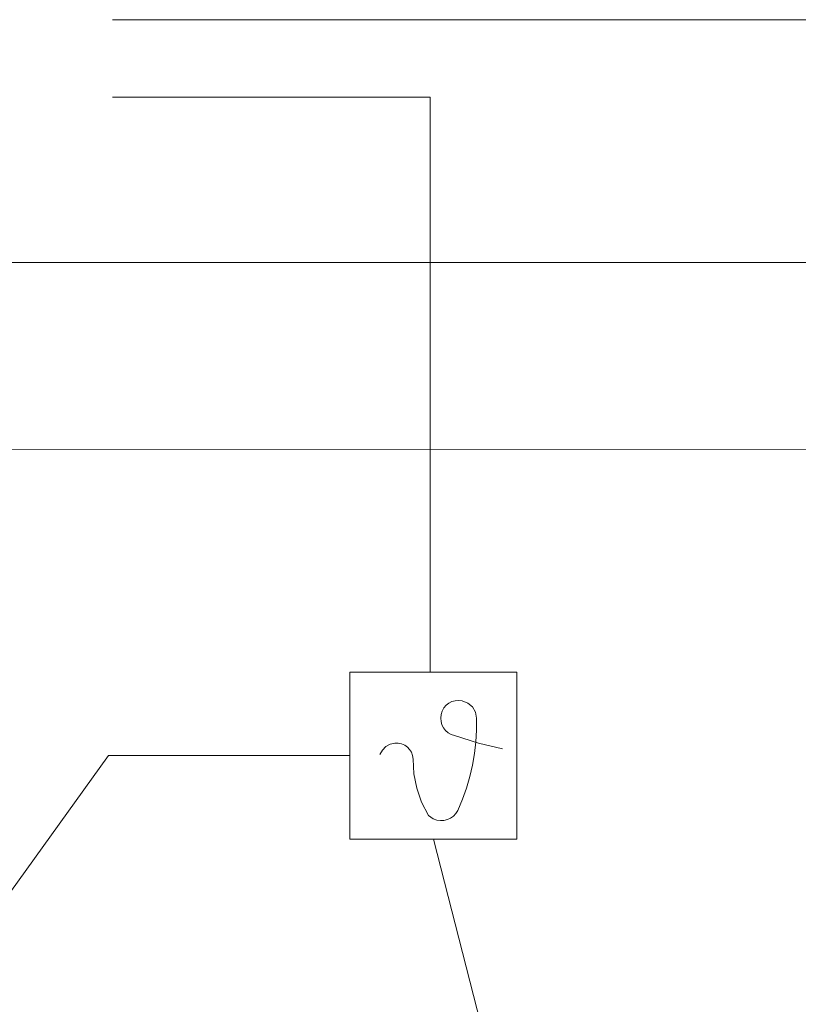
# Model space of a CAD drawing. Header units: millimetres. Extents: x -2603 to 1446, y -6775 to 6616.
# Tile 28 of 75: x -1091 to -907, y -5583 to -5350. Entities that reach past the tile are written whole.
import ezdxf

# ---------------------------------------------------------------- set-up
doc = ezdxf.new("R2010")
doc.units = ezdxf.units.MM
doc.layers.get('0').update_dxf_attribs({"color": 252})

msp = doc.modelspace()

# ---------------------------------------------------------------- linework, layer by layer
at = {"color": 7, "lineweight": 0}
for points in [[(-766.03, -5350.29), (-1069.16, -5350.29)], [(-993.96, -5368.63), (-1069.16, -5368.63)], [(-993.96, -5368.63), (-993.96, -5504.72)], [(-1012.94, -5544.29), (-973.45, -5544.29), (-973.45, -5504.72), (-1012.94, -5504.72)], [(-1012.94, -5544.29), (-1012.94, -5504.72)], [(-1012.94, -5524.5), (-1070.05, -5524.5), (-1099.33, -5565.12)], [(-943.29, -5739.49), (-993.16, -5544.29)]]:
    msp.add_lwpolyline(points, dxfattribs=at)
at = {"color": 1, "lineweight": 0, "true_color": 0xff0000}
msp.add_lwpolyline([(-656.32, -5407.8), (-1158.04, -5407.8)], dxfattribs=at)
at = {"color": 5, "lineweight": 0, "true_color": 0x0000ff}
msp.add_lwpolyline([(-1144.61, -5452.04), (-533.35, -5451.96)], dxfattribs=at)
at = {"color": 251, "lineweight": 0, "true_color": 0x535353}
for points in [[(-983.02, -5515.65), (-983.27, -5514.2), (-983.96, -5512.97), (-985.03, -5512.05), (-986.4, -5511.55), (-987.23, -5511.43), (-988.04, -5511.49), (-988.81, -5511.71), (-989.53, -5512.07), (-990.16, -5512.58), (-990.7, -5513.2), (-991.11, -5513.94), (-991.39, -5514.77), (-991.48, -5515.6), (-991.4, -5516.42), (-991.17, -5517.19), (-990.8, -5517.91), (-990.3, -5518.54), (-989.69, -5519.08), (-988.97, -5519.49), (-988.17, -5519.76)], [(-987.45, -5537.45), (-986.35, -5534.83), (-985.4, -5532.17), (-984.61, -5529.47), (-983.98, -5526.75), (-983.51, -5523.99), (-983.19, -5521.22), (-983.03, -5518.44), (-983.02, -5515.65)], [(-988.17, -5519.76), (-982.53, -5521.52), (-976.83, -5522.89)], [(-997.98, -5525.31), (-998.11, -5524.47), (-998.4, -5523.71), (-998.82, -5523.04), (-999.36, -5522.48), (-999.99, -5522.03), (-1000.71, -5521.71), (-1001.5, -5521.54), (-1002.33, -5521.53), (-1003.46, -5521.79), (-1004.47, -5522.36), (-1005.28, -5523.2), (-1005.87, -5524.26)], [(-997.98, -5525.31), (-997.81, -5528.78), (-997.14, -5532.21), (-995.99, -5535.52), (-994.37, -5538.66)], [(-994.37, -5538.66), (-993.24, -5539.46), (-992.4, -5539.75), (-991.54, -5539.86), (-990.7, -5539.81), (-989.89, -5539.62), (-989.13, -5539.27), (-988.46, -5538.79), (-987.89, -5538.18), (-987.45, -5537.45)]]:
    msp.add_lwpolyline(points, dxfattribs=at)

doc.saveas('drawing.dxf')
